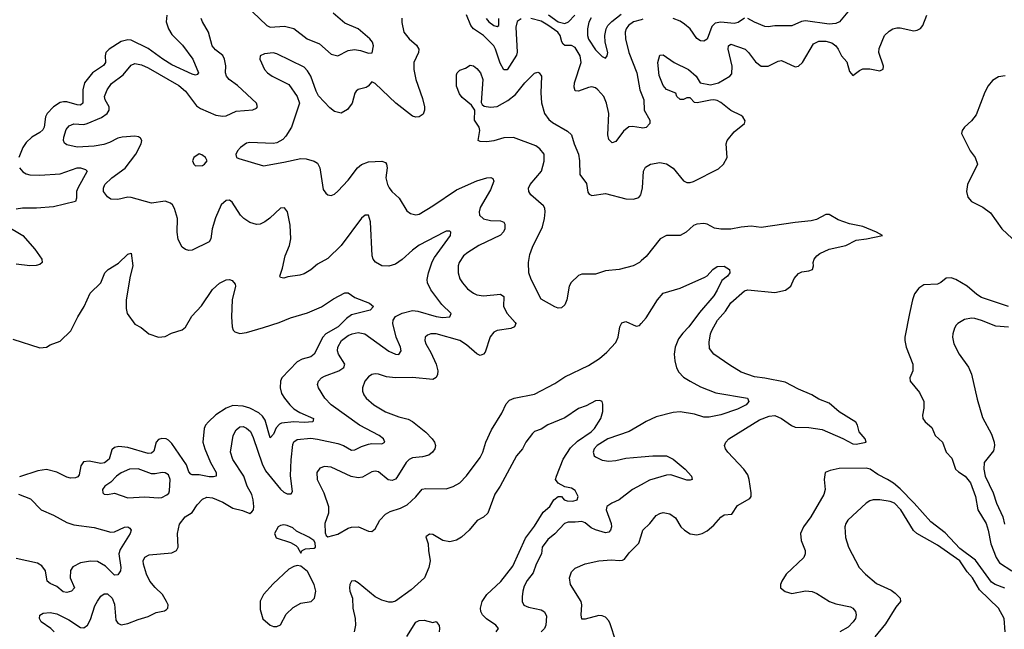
# Model space of a CAD drawing. Header units: inches. Extents: x 2001573 to 2220545, y 644482 to 846830.
# Tile 48 of 256: x 2036331 to 2042145, y 682005 to 685603. Entities that reach past the tile are written whole.
import ezdxf

# ---------------------------------------------------------------- set-up
doc = ezdxf.new("R2010")
doc.units = ezdxf.units.IN
doc.header["$MEASUREMENT"] = 0
doc.layers.add('C0638', color=7, linetype='Continuous')
doc.layers.add('C0648', color=7, linetype='Continuous')

msp = doc.modelspace()

# ---------------------------------------------------------------- linework, layer by layer
at = {"layer": 'C0638', "color": 5}
for points, elevation in [([(2037199.8, 685630), (2037196, 685590), (2037209, 685550), (2037230, 685516), (2037292.9, 685452.9), (2037352.8, 685370), (2037386, 685290), (2037379.3, 685280.7), (2037370, 685276.9), (2037350, 685282.8), (2037230, 685336.7), (2037175.7, 685370), (2037090, 685432.8), (2036990, 685483.4), (2036970, 685485), (2036930, 685474.4), (2036859.8, 685430), (2036840.1, 685410), (2036834.8, 685390), (2036837.1, 685350), (2036826.1, 685333.9), (2036760.1, 685290), (2036712.7, 685230), (2036703.2, 685190), (2036703.9, 685110), (2036690, 685099), (2036670, 685100.5), (2036610, 685118.2), (2036590, 685119.4), (2036570, 685114.6), (2036530, 685089.9), (2036493.7, 685050), (2036484.1, 685030), (2036476.1, 684970), (2036466.7, 684953.3), (2036450, 684937.6), (2036401.7, 684910), (2036370, 684878.5), (2036348.6, 684850), (2036326, 684790)], 320), ([(2037705.6, 685650), (2037790, 685568.5), (2037810, 685559.7), (2037893.8, 685566.2), (2037950, 685551.9), (2038027.7, 685490), (2038100.8, 685460.8), (2038170, 685400.5), (2038210, 685389.9), (2038270, 685421.1), (2038307, 685427), (2038342.6, 685422.6), (2038390, 685406.4), (2038412.7, 685407.3), (2038420.2, 685450), (2038413.6, 685470), (2038397.6, 685490), (2038330, 685550.2), (2038250, 685583.8), (2038182.2, 685642.2)], 340), ([(2039292, 685608), (2039267.5, 685592.5), (2039261, 685559), (2039268.7, 685411.3), (2039265.2, 685394.8), (2039210, 685307.2), (2039190, 685308.5), (2039167.3, 685347.3), (2039140.7, 685430), (2039130, 685448.8), (2039070.3, 685510.3), (2039010.3, 685550.3), (2038995.3, 685570), (2038970, 685631.7)], 360), ([(2039452.9, 685632.9), (2039510, 685590.3), (2039550, 685581.2), (2039571.4, 685590), (2039609.1, 685630.9)], 340), ([(2039704.8, 685615.2), (2039690.9, 685589.1), (2039682.9, 685550), (2039682.9, 685510), (2039690, 685487.8), (2039730, 685426.6), (2039770, 685385.4), (2039790, 685377), (2039799.5, 685390), (2039803.9, 685410), (2039788.4, 685470), (2039785.4, 685510), (2039794, 685550), (2039804.4, 685570), (2039826.6, 685593.3), (2039883.2, 685636.8)], 340), ([(2036534, 681990), (2036514.4, 682010), (2036458, 682050), (2036448, 682070), (2036450.7, 682089.3), (2036470, 682101.2), (2036510, 682103.6), (2036550, 682095.8), (2036621.6, 682061.6), (2036690, 682016.1), (2036710, 682014), (2036731.1, 682028.9), (2036750, 682062.4), (2036775.3, 682144.7), (2036789.4, 682170.6), (2036810, 682200.5), (2036830, 682214.5), (2036850, 682214), (2036876.8, 682190), (2036890, 682154), (2036898.9, 682058.9), (2036910, 682041), (2036930, 682032.7), (2036970, 682040.2), (2037030, 682063.7), (2037090, 682080.3), (2037136.3, 682103.7), (2037185.4, 682114.6), (2037198.3, 682121.7), (2037206.3, 682130), (2037207.2, 682150), (2037198.2, 682170), (2037174, 682210), (2037130, 682252.6), (2037099.8, 682290), (2037078.8, 682330), (2037061.8, 682390), (2037060.2, 682410), (2037069.3, 682430.6), (2037095.2, 682444.8), (2037230, 682457.1), (2037257.6, 682470), (2037267.6, 682490), (2037262, 682570), (2037274.1, 682625.9), (2037307.3, 682670), (2037350, 682694), (2037379.7, 682740.3), (2037410, 682774), (2037435.6, 682784.4), (2037470, 682781), (2037530, 682756.1), (2037590, 682721.2), (2037646.6, 682706.6), (2037690, 682689.8), (2037702.2, 682697.8), (2037711, 682710), (2037714.4, 682730), (2037710.1, 682770.1), (2037701.2, 682801.2), (2037674.7, 682850), (2037654.2, 682910), (2037590, 683007), (2037575.5, 683050), (2037591.8, 683150), (2037610, 683182.9), (2037630, 683199.7), (2037650, 683202.6), (2037670, 683193.5), (2037693.3, 683173.3), (2037710, 683137.6), (2037762.2, 682982.2), (2037781.4, 682941.4), (2037870, 682832.8), (2037890, 682814.4), (2037910, 682804.9), (2037934.2, 682805.8), (2037941.1, 682818.9), (2037930.7, 682910.7), (2037933.8, 683006.2), (2037944.1, 683095.9), (2037950, 683111.1), (2037970, 683125.5), (2038050, 683133), (2038090, 683128.1), (2038210, 683102.8), (2038242.4, 683090), (2038290, 683062.3), (2038310, 683064), (2038350, 683084.4), (2038390, 683097.6), (2038410, 683101.2), (2038470, 683099.7), (2038486.4, 683110), (2038478.9, 683130), (2038454, 683150), (2038337.2, 683210), (2038170.2, 683330), (2038133.2, 683370), (2038095.2, 683430), (2038090.3, 683450), (2038094.9, 683470), (2038113.7, 683490), (2038130, 683499.8), (2038214.6, 683530), (2038244.2, 683550), (2038250.2, 683570), (2038214.2, 683630), (2038207.5, 683650), (2038209.3, 683670), (2038231.1, 683710), (2038270, 683738.8), (2038293.7, 683750), (2038330, 683757.1), (2038368.2, 683750), (2038510, 683647.5), (2038550, 683629), (2038570, 683627.9), (2038583.2, 683650), (2038579.1, 683670), (2038553.9, 683730), (2038533.9, 683810), (2038536.3, 683830), (2038550, 683851.3), (2038588.4, 683871.6), (2038650, 683886.6), (2038682.6, 683882.6), (2038790, 683851.7), (2038830, 683845.4), (2038871, 683850), (2038878.4, 683870), (2038823.2, 683923.2), (2038758.3, 684010), (2038738.2, 684050), (2038737.4, 684070), (2038745.2, 684110), (2038766.2, 684173.8), (2038780.3, 684199.7), (2038875.2, 684330), (2038877.1, 684350), (2038870, 684355.8), (2038850, 684355.8), (2038837, 684350), (2038690, 684272.3), (2038650, 684243), (2038590, 684188.4), (2038550, 684161.1), (2038510, 684148.2), (2038470, 684150.3), (2038432.1, 684172.1), (2038418.9, 684190), (2038411.5, 684210), (2038401.6, 684410), (2038390, 684450.4), (2038370, 684450.3), (2038350, 684432.9), (2038228.7, 684270), (2038150, 684193.1), (2038090, 684160.3), (2038050, 684126.4), (2038010, 684103.1), (2037985.3, 684094.7), (2037913.8, 684086.2), (2037890, 684078.8), (2037870, 684082), (2037866.8, 684090), (2037882.9, 684137.1), (2037898.3, 684210), (2037923.9, 684270), (2037932.6, 684310), (2037927.2, 684390), (2037912.3, 684470), (2037894, 684494), (2037870, 684491.8), (2037808.6, 684431.4), (2037778, 684410), (2037750, 684396.5), (2037730, 684394.7), (2037690, 684406.7), (2037654.9, 684430), (2037634.9, 684450), (2037585.9, 684525.9), (2037570, 684538), (2037550, 684535.6), (2037520.4, 684510), (2037486.3, 684433.7), (2037467.3, 684370), (2037459.7, 684310), (2037450, 684293), (2037350, 684243), (2037330, 684240.7), (2037310, 684246.8), (2037290, 684261), (2037266.1, 684306.1), (2037260.3, 684350), (2037262.4, 684430), (2037245.2, 684490), (2037233.4, 684510), (2037220.7, 684520.7), (2037190, 684532.4), (2037110, 684521.3), (2036990, 684554), (2036970, 684555.6), (2036910, 684542.6), (2036870, 684544.4), (2036850, 684557.3), (2036826.7, 684590), (2036824.9, 684610), (2036834, 684630), (2036874.3, 684670), (2036953.1, 684726.9), (2037016.5, 684810), (2037048.7, 684870), (2037052, 684890), (2037044.9, 684904.9), (2037032.2, 684912.2), (2037010, 684915.5), (2036935.3, 684910), (2036910, 684904.7), (2036861.1, 684878.9), (2036827.4, 684867.4), (2036770, 684856.9), (2036670, 684851.2), (2036610, 684864.4), (2036594.6, 684874.6), (2036588.9, 684890), (2036591.6, 684910), (2036605.5, 684954.5), (2036623.2, 684976.8), (2036636.1, 684983.9), (2036651.6, 684988.4), (2036710, 684985.6), (2036730, 684990.7), (2036813.5, 685026.5), (2036848.4, 685050), (2036859.1, 685070), (2036858.4, 685090), (2036836.6, 685130), (2036832.2, 685150), (2036847.1, 685190), (2036873.8, 685226.2), (2036941.4, 685278.6), (2036990, 685335.6), (2037010, 685345.7), (2037050, 685336.8), (2037090, 685318.8), (2037270, 685215.3), (2037310, 685180.7), (2037374.9, 685094.9), (2037398.8, 685078.8), (2037490, 685039.4), (2037530, 685033.2), (2037550, 685037), (2037610, 685063), (2037707.9, 685072.1), (2037730, 685082), (2037734.9, 685090), (2037728.7, 685110), (2037616.1, 685216.1), (2037567.4, 685250), (2037551.6, 685270), (2037546.3, 685290), (2037548.8, 685331.2), (2037540.7, 685370), (2037530, 685391.7), (2037486.6, 685426.6), (2037466.9, 685450), (2037445, 685530), (2037410.2, 685590), (2037403.2, 685610)], 340), ([(2038587.1, 685612.9), (2038587.2, 685587.2), (2038598.4, 685530), (2038630.3, 685490), (2038674.1, 685454.1), (2038686.9, 685430), (2038685.8, 685410), (2038659.1, 685350), (2038657.7, 685310), (2038669.2, 685250), (2038710, 685139.1), (2038721.1, 685090), (2038722, 685070), (2038713.8, 685046.2), (2038689.1, 685030.9), (2038670, 685028.6), (2038650, 685034.7), (2038551.1, 685110), (2038430, 685227.3), (2038410, 685237.2), (2038388.9, 685211.1), (2038376.7, 685203.3), (2038330, 685192.4), (2038317.4, 685182.6), (2038310.4, 685170), (2038294.9, 685110), (2038266.4, 685073.6), (2038230, 685052.8), (2038190, 685061.3), (2038162.4, 685082.4), (2038094.9, 685154.9), (2038080.9, 685180.9), (2038050, 685269.3), (2038030, 685302), (2038010, 685322.4), (2037850, 685402), (2037827, 685407), (2037777.4, 685402.6), (2037750.7, 685390), (2037748.5, 685371.5), (2037776.5, 685310), (2037794, 685290), (2037821.6, 685270), (2037920.6, 685220.6), (2037969.3, 685150), (2037983.7, 685110), (2037935.6, 684970), (2037903.2, 684916.7), (2037883.9, 684896.1), (2037850, 684876.4), (2037827.3, 684872.7), (2037690, 684878.8), (2037670, 684874), (2037634, 684850), (2037616.4, 684830), (2037607.5, 684807.5), (2037611, 684790), (2037624.4, 684784.4), (2037770, 684741.3), (2037890, 684761.7), (2037990, 684784.7), (2038022.6, 684782.6), (2038068.9, 684768.9), (2038090, 684757.3), (2038102.6, 684730), (2038122, 684602), (2038139, 684579), (2038150, 684570.6), (2038170, 684564.9), (2038190, 684573.4), (2038210, 684590.6), (2038270, 684657.1), (2038324.8, 684730), (2038350, 684749.2), (2038390, 684765.2), (2038470, 684769.1), (2038490, 684760.3), (2038497.7, 684750), (2038501.2, 684730), (2038493.4, 684670), (2038502.8, 684630), (2038511.8, 684611.8), (2038527.4, 684590), (2038571.6, 684550), (2038616, 684476), (2038638.7, 684458.7), (2038670, 684452.2), (2038690, 684456.5), (2038770, 684504), (2038910, 684599.7), (2039030, 684652.1), (2039090, 684670.1), (2039111.9, 684671.9), (2039125.5, 684665.5), (2039130.2, 684650), (2039110, 684598.9), (2039050, 684495.1), (2039044.1, 684470), (2039046.7, 684450), (2039070, 684428.1), (2039110, 684418.2), (2039170, 684415.9), (2039189.1, 684409.1), (2039195.8, 684395.8), (2039194.7, 684370), (2039188.6, 684351.4), (2039170, 684332), (2039042.4, 684270), (2038976.5, 684230), (2038952.4, 684210), (2038926.5, 684170), (2038920.2, 684150), (2038919.1, 684110), (2038930, 684073.4), (2038944.6, 684050), (2038975.9, 684015.9), (2039010, 683989.1), (2039030, 683979.7), (2039070, 683974), (2039170, 683982.8), (2039188.8, 683970), (2039187.2, 683910), (2039210.2, 683870), (2039256.7, 683816.7), (2039260.3, 683810), (2039252.9, 683790), (2039230, 683780.3), (2039150.2, 683769.8), (2039130, 683759.1), (2039108.8, 683731.2), (2039078.5, 683641.5), (2039070, 683628.6), (2039050, 683622.4), (2039030, 683631.9), (2038970, 683685.3), (2038930, 683710.5), (2038790, 683749.8), (2038758, 683750), (2038738, 683742), (2038724.9, 683730), (2038723.6, 683710), (2038729.1, 683690), (2038758.4, 683638.4), (2038789.4, 683570), (2038800.5, 683530), (2038798.7, 683510), (2038790, 683491.2), (2038770, 683480.2), (2038651.1, 683491.2), (2038550, 683489.1), (2038496.4, 683496.4), (2038450, 683512.2), (2038430, 683514), (2038410, 683509.7), (2038390, 683496.3), (2038369.1, 683470), (2038355.6, 683430), (2038355.6, 683410), (2038362.7, 683390), (2038377.4, 683370), (2038422, 683330), (2038490, 683289.2), (2038570, 683259.4), (2038625.5, 683245.5), (2038651.3, 683231.3), (2038730, 683169.2), (2038767.1, 683130), (2038780.8, 683110), (2038786.7, 683090), (2038782, 683070), (2038768.7, 683050), (2038746.5, 683033.5), (2038710, 683023.5), (2038650, 683016.8), (2038630, 683008.1), (2038613.1, 682990), (2038558.4, 682901.6), (2038550, 682892.4), (2038530, 682883.9), (2038507.5, 682887.5), (2038450, 682934), (2038430, 682938.3), (2038410, 682935.4), (2038355.9, 682904.1), (2038330, 682899.2), (2038287.6, 682907.6), (2038170, 682961.5), (2038130, 682966.9), (2038103.5, 682956.5), (2038085.5, 682930), (2038087.9, 682890), (2038126.9, 682810), (2038155.2, 682730), (2038154.6, 682690), (2038131.8, 682630), (2038134, 682574), (2038139.6, 682559.6), (2038150, 682551.3), (2038210, 682566), (2038270, 682601.6), (2038290, 682608.4), (2038330.5, 682610.5), (2038390, 682584.7), (2038410, 682582), (2038430, 682598), (2038458, 682650), (2038490, 682685.7), (2038519.3, 682700.7), (2038580.3, 682719.7), (2038619.4, 682740.6), (2038670, 682788), (2038707.3, 682832.8), (2038730, 682837.4), (2038850, 682833.7), (2038890.9, 682849.1), (2038929.7, 682870.3), (2038970, 682910.5), (2039050, 683019.3), (2039065.7, 683050), (2039082.7, 683110), (2039116.9, 683183.1), (2039178.2, 683281.8), (2039203.5, 683336.5), (2039222.4, 683357.6), (2039250, 683369.2), (2039370, 683392.4), (2039490, 683456), (2039550, 683495.6), (2039690, 683563.1), (2039755.4, 683604.6), (2039798.2, 683641.8), (2039850, 683699.1), (2039864.4, 683730), (2039875.1, 683790), (2039885.8, 683814.2), (2039910, 683823.1), (2039970, 683794.4), (2039990, 683799.3), (2040000, 683810.4)], 360), ([(2039085.6, 685610), (2039101.6, 685590), (2039130, 685569.9), (2039150, 685562.5), (2039160.2, 685570), (2039159.6, 685610)], 340), ([(2040000, 684965.7), (2039950, 684973.7), (2039928.3, 684971.7), (2039895.3, 684944.7), (2039850, 684885.1), (2039830, 684877), (2039810, 684897.2), (2039803.5, 684923.5), (2039809.2, 685050), (2039796.3, 685110), (2039779.1, 685150), (2039744.8, 685190), (2039730, 685200.7), (2039710, 685207.1), (2039690, 685204.2), (2039630, 685181.1), (2039610, 685184), (2039605.2, 685205.2), (2039607.8, 685230), (2039645.4, 685350), (2039639.6, 685390), (2039610, 685440.3), (2039590, 685451.3), (2039550, 685450.9), (2039539.6, 685459.6), (2039531.9, 685471.9), (2039523.1, 685510), (2039508.2, 685530), (2039450, 685572.2), (2039410, 685595), (2039350, 685610.5)], 360), ([(2040000, 685603.2), (2039955.5, 685590), (2039925.7, 685570), (2039911.6, 685550), (2039906.4, 685530), (2039907.6, 685490), (2039926.7, 685410), (2039975, 685290), (2039992.3, 685190), (2040000, 685170.8)], 360), ([(2040000, 684179.4), (2039990, 684170.4), (2039954, 684150), (2039870, 684128.2), (2039790, 684122), (2039730, 684102.3), (2039650, 684102.4), (2039630, 684092.7), (2039587.9, 684052.1), (2039575.6, 684030), (2039561.6, 683950), (2039550, 683920.7), (2039530, 683903), (2039510, 683901.6), (2039490, 683908), (2039410, 683953.4), (2039351.8, 684070), (2039337.1, 684110), (2039334.3, 684170), (2039342.2, 684217.8), (2039358.8, 684261.2), (2039418.6, 684381.4), (2039430.2, 684429.8), (2039433.4, 684470), (2039431.3, 684491.3), (2039424.4, 684504.4), (2039350, 684570.7), (2039337.1, 684590), (2039335.5, 684610), (2039346, 684630), (2039412.2, 684710), (2039427.7, 684767.7), (2039426.8, 684810), (2039401.6, 684841.6), (2039379.2, 684859.2), (2039247.3, 684907.3), (2039190, 684906), (2039130, 684888.8), (2039090, 684883.1), (2039050, 684884), (2039038, 684890), (2039047.7, 684950), (2039044, 684970), (2039017.3, 685010), (2039018, 685070), (2038999.1, 685099.1), (2038943.4, 685143.4), (2038926.9, 685166.9), (2038910.4, 685210.4), (2038910, 685278), (2038914, 685290), (2038930, 685306), (2038962.8, 685317.2), (2038990, 685334.5), (2039010, 685331.6), (2039030, 685314.5), (2039051.3, 685290), (2039065.6, 685250), (2039055.3, 685115.3), (2039062, 685102), (2039073.6, 685093.6), (2039110, 685086.6), (2039150, 685091.3), (2039214.1, 685125.9), (2039257.9, 685162.1), (2039313.7, 685230), (2039370, 685287.8), (2039390, 685294.2), (2039397.6, 685290), (2039411.5, 685270), (2039408.8, 685171.2), (2039412.1, 685112.1), (2039429.8, 685049.8), (2039455.2, 685015.2), (2039476.4, 684996.4), (2039565.3, 684945.3), (2039590, 684924), (2039605.6, 684870), (2039630.7, 684810.7), (2039637.3, 684770), (2039638, 684690), (2039676.8, 684636.8), (2039685.9, 684585.9), (2039693.4, 684573.4), (2039710, 684565.7), (2039790, 684577.2), (2039910, 684545.7), (2039955.3, 684544.7), (2039986, 684554), (2039998, 684570), (2040000, 684577.7)], 380), ([(2036329.2, 684729.2), (2036350, 684705.7), (2036370, 684693), (2036390, 684687.9), (2036450, 684686), (2036570, 684692.8), (2036670, 684729.4), (2036690, 684728.4), (2036719.1, 684719.1), (2036730.2, 684710), (2036673.6, 684610), (2036666.9, 684590), (2036667.1, 684550), (2036660.9, 684530), (2036530, 684498.3), (2036429.4, 684490.6), (2036348.3, 684491.7), (2036310, 684485.9)], 320), ([(2036246.7, 684390), (2036350.2, 684330), (2036420.2, 684250), (2036461.5, 684190), (2036463.1, 684170), (2036450, 684158), (2036428.2, 684151.8), (2036390, 684150.8), (2036310, 684159.8)], 320), ([(2036290, 683717.6), (2036450, 683667), (2036488.4, 683671.6), (2036510, 683684.4), (2036570, 683706.4), (2036632.1, 683767.9), (2036673.5, 683850), (2036711.2, 683910), (2036747.3, 683990), (2036809.6, 684050), (2036832.8, 684110), (2036853.6, 684130), (2036914.1, 684165.9), (2036970, 684220.5), (2036990, 684224.7), (2036998.6, 684150), (2036984, 684090), (2036960.1, 683950), (2036958.9, 683898.9), (2036964.6, 683870), (2037010, 683807), (2037047.4, 683787.4), (2037094, 683750), (2037150, 683730.4), (2037190, 683732.7), (2037227.3, 683752.7), (2037290, 683772.9), (2037310, 683787.8), (2037347.1, 683852.9), (2037404.6, 683915.4), (2037470, 684011.4), (2037510, 684049.1), (2037550, 684068.9), (2037570, 684070.3), (2037585.1, 684065.1), (2037603.2, 684043.2), (2037606, 684030), (2037585.4, 683950), (2037581.4, 683850), (2037585, 683790), (2037591.1, 683771.1), (2037601.6, 683761.6), (2037630, 683752), (2037670, 683758), (2037770, 683787.1), (2037863.9, 683816.1), (2037930, 683843.5), (2038030, 683873.2), (2038112.2, 683907.8), (2038184.7, 683955.3), (2038250, 683990.5), (2038270, 683990.5), (2038310, 683963.1), (2038396, 683930), (2038420.7, 683910), (2038400.7, 683890), (2038290, 683860.7), (2038260, 683840), (2038212.3, 683790), (2038139.2, 683750), (2038121.2, 683730), (2038070, 683628.7), (2038050, 683613.3), (2037999.2, 683600.8), (2037970, 683584.6), (2037878.4, 683490), (2037870.2, 683470), (2037868.2, 683430), (2037877.4, 683397.4), (2037894.4, 683370), (2037925.4, 683330), (2037950, 683306.7), (2037985.2, 683285.2), (2038064.9, 683250), (2038061, 683230), (2038010, 683225.2), (2037950, 683230.5), (2037877.3, 683222.7), (2037864.4, 683215.6), (2037845.9, 683194), (2037830, 683157), (2037810, 683135.1), (2037779.8, 683239.8), (2037764.2, 683264.2), (2037742.9, 683282.9), (2037690, 683310.7), (2037650, 683323.4), (2037590, 683326.9), (2037550, 683311.2), (2037490, 683271.3), (2037445.2, 683230), (2037428, 683210), (2037419.8, 683190), (2037412.5, 683110), (2037423.7, 683070), (2037457.2, 682990), (2037490.2, 682930), (2037491.8, 682910), (2037474.4, 682905.6), (2037450, 682906), (2037390, 682917.7), (2037350, 682917), (2037341.7, 682921.7), (2037330, 682934.7), (2037315.6, 682975.6), (2037230, 683102), (2037210, 683122), (2037195.1, 683130), (2037170, 683132.4), (2037150, 683125), (2037136.1, 683110), (2037122.8, 683057.2), (2037110, 683044.3), (2037090, 683043), (2036970, 683079.4), (2036916.1, 683083.9), (2036890, 683078.1), (2036875.5, 683064.5), (2036860.1, 683010), (2036832.5, 682987.5), (2036810, 682984.2), (2036741.3, 682998.7), (2036707, 682993), (2036691.9, 682970), (2036681.9, 682918.1), (2036674.3, 682905.7), (2036661, 682899), (2036630, 682897.4), (2036610, 682903.1), (2036550, 682933.4), (2036490, 682947.7), (2036438.9, 682941.1), (2036330, 682906.3)], 320), ([(2039144.2, 681990), (2039158, 682010), (2039141.5, 682030), (2039087.4, 682067.4), (2039064.6, 682090), (2039054.4, 682110), (2039052.6, 682130), (2039061.5, 682170), (2039088.8, 682210), (2039171.8, 682288.2), (2039241.8, 682378.2), (2039316.9, 682543.1), (2039370, 682614.4), (2039422.8, 682697.2), (2039460.7, 682730), (2039484.4, 682770), (2039510, 682789.5), (2039530, 682789.3), (2039546.6, 682770), (2039564.1, 682764.1), (2039597.9, 682762.1), (2039623.1, 682770), (2039628.9, 682790), (2039610, 682823.7), (2039590, 682837.6), (2039550, 682845.5), (2039510, 682868.8), (2039495.6, 682890), (2039499.6, 682910), (2039539.4, 683010), (2039583.5, 683076.5), (2039624, 683116), (2039704.9, 683170), (2039724.9, 683190), (2039762.8, 683250), (2039774.8, 683290), (2039774, 683334), (2039770.6, 683350.6), (2039755.5, 683355.5), (2039730, 683353.7), (2039674.9, 683325.1), (2039630, 683308.8), (2039550, 683252.8), (2039450, 683211.9), (2039410, 683187.4), (2039370, 683172), (2039358, 683162), (2039320.4, 683110), (2039299.2, 683070), (2039265.3, 683030), (2039167.7, 682850), (2039137.3, 682802.7), (2039095.7, 682690), (2039070, 682667.6), (2039032, 682648), (2038984.5, 682590), (2038939.8, 682550), (2038910, 682532), (2038870, 682522.3), (2038830, 682530.2), (2038770, 682564.6), (2038750, 682566.7), (2038730, 682550.4), (2038743.1, 682510), (2038743.9, 682470), (2038753.7, 682410), (2038747, 682370), (2038721, 682310), (2038642.4, 682237.6), (2038550, 682172), (2038530, 682164.9), (2038510, 682164.9), (2038470, 682176.5), (2038430, 682196.1), (2038330, 682280.3), (2038310, 682291.6), (2038289.7, 682290.3), (2038280.4, 682270), (2038279.3, 682250), (2038281.2, 682230), (2038295.8, 682190), (2038298.7, 682130), (2038311.4, 682070), (2038313.6, 682030), (2038305.1, 681990)], 340), ([(2040000, 683213.8), (2039930, 683173.8), (2039802.7, 683130), (2039741.5, 683090), (2039722.3, 683070), (2039717, 683050), (2039723.1, 683030), (2039730, 683023.7), (2039770, 683004.6), (2039810, 682998.6), (2039850, 683000.9), (2039910, 683016.1), (2040000, 683024)], 360), ([(2040000, 682857.9), (2039950.2, 682830), (2039871, 682769), (2039826.7, 682750), (2039797.7, 682730), (2039794.4, 682710), (2039823.5, 682630), (2039826.2, 682610), (2039820.2, 682590), (2039810, 682579.2), (2039790, 682574.4), (2039730, 682592.1), (2039704.3, 682604.3), (2039670, 682633.6), (2039650, 682641.5), (2039610, 682637), (2039570, 682638.7), (2039547.4, 682630), (2039490.1, 682569.8), (2039450, 682536.1), (2039415.9, 682490), (2039412.6, 682450), (2039380.8, 682390), (2039362, 682338), (2039326.7, 682293.3), (2039310, 682259.6), (2039301, 682230), (2039297.6, 682197.6), (2039297.4, 682170), (2039307.1, 682147.1), (2039335.4, 682135.4), (2039410, 682119.8), (2039430, 682108.8), (2039442.3, 682082.3), (2039438.3, 682030), (2039430, 682009.7), (2039410.1, 681989.9)], 360), ([(2036323.2, 682803.2), (2036395, 682775), (2036458.7, 682710), (2036530, 682679.8), (2036610, 682635.4), (2036650, 682622.7), (2036770, 682606.7), (2036870, 682579.6), (2036890, 682580.3), (2036950, 682608.8), (2036970, 682610.3), (2036982, 682602), (2036988.5, 682590), (2036982.7, 682570), (2036924.2, 682475.8), (2036916.6, 682450), (2036927.9, 682370), (2036926.7, 682350), (2036910, 682327.3), (2036890, 682325.7), (2036837.8, 682377.8), (2036790, 682405), (2036748.4, 682408.4), (2036690, 682396.9), (2036645.3, 682374.7), (2036630, 682352.2), (2036628.5, 682310), (2036654.2, 682250), (2036637.7, 682230), (2036610, 682222.9), (2036587.3, 682227.3), (2036550, 682257.5), (2036510, 682275.8), (2036492.5, 682290), (2036483, 682350), (2036460.9, 682380.9), (2036436.1, 682396.1), (2036310, 682422.6)], 320), ([(2039850, 681936.3), (2039818.2, 682038.2), (2039810, 682055.5), (2039790, 682077.6), (2039770, 682085.7), (2039750, 682086), (2039670, 682064.9), (2039650, 682066), (2039645.5, 682090), (2039650.4, 682150), (2039646, 682170), (2039583.8, 682270), (2039577.1, 682310), (2039590, 682344), (2039610, 682366), (2039670, 682391.2), (2039750, 682409.6), (2039825.1, 682414.9), (2039870, 682410.9), (2039890, 682412.6), (2039901.3, 682418.7), (2039930, 682456.3), (2039986, 682514), (2040000, 682557.8)], 380), ([(2038617.3, 681962.7), (2038670, 682048.2), (2038690, 682057), (2038718.8, 682058.8), (2038770, 682046), (2038790, 682052), (2038807.1, 682027.1), (2038810.7, 682010), (2038807.3, 681990)], 320)]:
    msp.add_lwpolyline(points, dxfattribs=dict(at, elevation=elevation))
for points, elevation in [([(2037390, 684811.3), (2037359.1, 684790), (2037350.8, 684770), (2037358.8, 684750), (2037370, 684740.7), (2037410, 684742.8), (2037422, 684750), (2037438, 684770), (2037428.7, 684790), (2037406.3, 684806.3)], 360), ([(2037030, 682953.3), (2036978.8, 682950), (2036930, 682929.8), (2036903.2, 682910), (2036870, 682874.3), (2036834, 682850), (2036819.3, 682830), (2036821.6, 682810), (2036830, 682803.7), (2036850, 682801.1), (2036890, 682808.7), (2036970, 682782.2), (2037070, 682786.5), (2037150, 682781.1), (2037170, 682784.2), (2037200.7, 682799.3), (2037210.9, 682809.1), (2037216.4, 682823.6), (2037219.2, 682890), (2037210, 682916.2), (2037190, 682929.7), (2037171.7, 682931.7), (2037130, 682922.9), (2037110, 682923.2)], 340), ([(2037890, 682622), (2037870, 682618.4), (2037857.3, 682610), (2037836.3, 682570), (2037846, 682546), (2037930, 682517.3), (2037960.7, 682500.7), (2037971.3, 682490), (2037990, 682454), (2037998, 682470), (2038019.3, 682480.7), (2038070, 682484.7), (2038078, 682490), (2038076.4, 682516.4), (2038068, 682530), (2038039, 682550), (2037965.1, 682585.1), (2037943.7, 682603.7), (2037910, 682618.4)], 360), ([(2037970, 682381.2), (2037950, 682376), (2037920.6, 682359.4), (2037826.7, 682273.3), (2037770.3, 682210), (2037750.5, 682170.5), (2037750, 682122), (2037767, 682067), (2037810, 682030.7), (2037830, 682022), (2037850, 682022), (2037870, 682030.8), (2037905.3, 682094.7), (2037945.5, 682134.5), (2037990, 682158.8), (2038051.1, 682168.9), (2038071.8, 682190), (2038078.9, 682230), (2038069.7, 682270), (2038030, 682346), (2037990, 682379)], 360)]:
    msp.add_lwpolyline(points, close=True, dxfattribs=dict(at, elevation=elevation))
at = {"layer": 'C0648', "color": 5}
for points, elevation in [([(2040000, 684577.7), (2040008.7, 684611.3), (2040014, 684710), (2040026.6, 684733.4), (2040056, 684750), (2040110, 684761.1), (2040150, 684751.9), (2040190, 684727.4), (2040250, 684653), (2040270, 684643.5), (2040290, 684642.6), (2040310, 684648.4), (2040457.7, 684722.3), (2040487.6, 684750), (2040508.9, 684790), (2040501.5, 684870), (2040509, 684890), (2040550, 684941.1), (2040610.4, 684990), (2040613.8, 685006.2), (2040600.4, 685030), (2040590, 685038.7), (2040530, 685067.8), (2040470, 685115.6), (2040450, 685125.8), (2040430, 685130.9), (2040410, 685129.3), (2040332.1, 685112.1), (2040315.5, 685115.5), (2040290, 685142), (2040270, 685142), (2040250, 685132), (2040230, 685132), (2040211.1, 685151.1), (2040206, 685170), (2040150, 685192.4), (2040130, 685214.9), (2040106.5, 685273.5), (2040099.5, 685350), (2040110, 685393.2), (2040130, 685397), (2040196, 685350), (2040279.5, 685310), (2040326, 685270), (2040349, 685230), (2040410, 685218.2), (2040457, 685230), (2040523.8, 685270), (2040535.4, 685284.6), (2040537.8, 685330), (2040514.6, 685430), (2040517.1, 685450), (2040530, 685459.7), (2040613.7, 685430), (2040635.1, 685410), (2040675.5, 685355.5), (2040710, 685329.8), (2040750, 685329), (2040810, 685359.1), (2040830, 685363.1), (2040910, 685325.1), (2040930, 685328.7), (2040952.9, 685350), (2041019, 685461), (2041050, 685476.4), (2041090, 685477.7), (2041126.2, 685466.2), (2041150, 685449.7), (2041164.5, 685430), (2041183, 685390), (2041215.3, 685355.3), (2041230, 685297.2), (2041250, 685274), (2041290, 685304.4), (2041310, 685313.3), (2041350, 685314.2), (2041410, 685302), (2041428.6, 685311.4), (2041431.1, 685330), (2041403.8, 685410), (2041405.6, 685434.4), (2041438, 685510), (2041464.2, 685535.8), (2041487.2, 685550), (2041510, 685555.7), (2041530, 685554.7), (2041610, 685537.4), (2041630, 685540.8), (2041650, 685552.4), (2041663.2, 685570), (2041686.7, 685630)], 380), ([(2041220.4, 685650), (2041172.4, 685590), (2041150, 685582), (2041110, 685577), (2040970, 685596.7), (2040946.6, 685593.4), (2040890, 685566.6), (2040790, 685567.4), (2040750, 685562), (2040730, 685564.3), (2040670, 685588.5), (2040630, 685611.2)], 360), ([(2040010, 685606.2), (2040000, 685603.2)], 360), ([(2040610, 685612), (2040573, 685587), (2040550, 685581.4), (2040471.4, 685588.6), (2040436.5, 685583.5), (2040417, 685563), (2040390.8, 685489.2), (2040370, 685477.7), (2040350, 685479.2), (2040330, 685492.1), (2040289.1, 685550), (2040257.2, 685577.2), (2040230, 685594.5), (2040190, 685609.9)], 360), ([(2042150, 685272), (2042110, 685267.1), (2042075.1, 685244.9), (2042050, 685213.6), (2042030, 685176.2), (2041978.1, 685041.9), (2041950, 685005.6), (2041910.6, 684970), (2041896.3, 684950), (2041891, 684931), (2041943.8, 684830), (2041972.7, 684790), (2041986, 684750), (2041927.2, 684630), (2041921.1, 684590), (2041930, 684556), (2041950.4, 684530), (2042017.2, 684497.2), (2042063.4, 684463.4), (2042130.2, 684370), (2042192, 684312)], 420), ([(2040000, 685170.8), (2040016.4, 685130), (2040019, 685070), (2040052.4, 685010), (2040051, 684990), (2040030, 684967.3), (2040010, 684964.1), (2040000, 684965.7)], 360), ([(2040000, 682557.8), (2040010.3, 682590), (2040052.4, 682630), (2040090, 682678), (2040110, 682689.5), (2040130, 682694.5), (2040170, 682687.3), (2040202.6, 682662.6), (2040235.1, 682610), (2040255.4, 682590), (2040290, 682569), (2040330, 682563.2), (2040361.6, 682570), (2040390, 682586.4), (2040430, 682619.8), (2040470, 682666.4), (2040490, 682681.8), (2040535.5, 682684.5), (2040570, 682735.4), (2040642.4, 682777.6), (2040650.3, 682790), (2040650.2, 682810), (2040638.9, 682890), (2040630, 682916.5), (2040606.2, 682950), (2040513.1, 683050), (2040498.7, 683070), (2040493.4, 683090), (2040499.5, 683110), (2040518.7, 683130), (2040699.2, 683240.8), (2040756.1, 683263.9), (2040790, 683267.8), (2040829.2, 683250), (2040888.3, 683208.3), (2040910, 683198.4), (2040990, 683196.4), (2041070, 683183.8), (2041191.6, 683131.6), (2041250, 683100.5), (2041270, 683099), (2041328.5, 683110), (2041322.8, 683130), (2041288.4, 683170), (2041278, 683210), (2041267.6, 683227.6), (2041169, 683289), (2041110, 683340.2), (2041050, 683363.2), (2041008.8, 683390), (2040930, 683423.2), (2040850, 683463.7), (2040731.4, 683488.6), (2040670, 683495), (2040590, 683522.9), (2040523.7, 683563.7), (2040430.2, 683630.2), (2040403.4, 683663.4), (2040401.1, 683701.1), (2040409.1, 683749.1), (2040417.1, 683770), (2040452, 683830), (2040497.8, 683882.2), (2040530, 683932.4), (2040610, 684004), (2040630, 684009.7), (2040790, 683994), (2040853.3, 684006.7), (2040884.6, 684030), (2040903.6, 684076.4), (2040930, 684106.2), (2040950, 684115.8), (2040990, 684121.6), (2041011.7, 684130), (2041018.6, 684150), (2041016.9, 684170), (2041022.2, 684190), (2041037.3, 684210), (2041055.7, 684224.3), (2041110, 684249), (2041208.7, 684270), (2041270, 684302.6), (2041331.3, 684310), (2041424.7, 684330), (2041391, 684350), (2041310, 684382.3), (2041230, 684398.9), (2041163.1, 684423.1), (2041110, 684454.3), (2041090, 684454), (2041035.7, 684424.3), (2041004.1, 684415.9), (2040910, 684407.1), (2040710, 684377.1), (2040650, 684384.2), (2040590, 684378.6), (2040530, 684367), (2040470, 684366.3), (2040434, 684374), (2040390, 684396.4), (2040370, 684401.3), (2040330, 684395.8), (2040310, 684388.2), (2040266, 684350), (2040230, 684330.4), (2040150, 684330.3), (2040112.3, 684310), (2040030, 684206.4), (2040000, 684179.4)], 380), ([(2040000, 683810.4), (2040030, 683843.8), (2040097.4, 683950), (2040130, 683988.5), (2040230, 684018.6), (2040376.6, 684083.4), (2040390, 684091.7), (2040422.7, 684130), (2040450, 684147.6), (2040490, 684148.4), (2040522.4, 684130), (2040524.7, 684110), (2040510.2, 684090), (2040476, 684064), (2040450, 684006.2), (2040430, 683973.8), (2040344.2, 683875.8), (2040282, 683790), (2040246, 683754), (2040220.5, 683719.5), (2040200.4, 683670), (2040196.3, 683630), (2040198.4, 683590), (2040209, 683549), (2040223.1, 683523.1), (2040250, 683494.2), (2040289, 683469), (2040350, 683436.3), (2040441.6, 683401.6), (2040627.7, 683370), (2040636.9, 683350), (2040620.3, 683330), (2040570, 683304.1), (2040470, 683270.9), (2040402.9, 683257.1), (2040370, 683257.2), (2040314.8, 683274.8), (2040230, 683289.5), (2040190, 683284.4), (2040090, 683259.6), (2040030, 683231), (2040000, 683213.8)], 360), ([(2042170, 683910.4), (2042010, 683963.7), (2041981.8, 683981.8), (2041924.6, 684030), (2041858, 684070), (2041830, 684080.2), (2041801.7, 684078.3), (2041770, 684052.4), (2041750, 684043.1), (2041670, 684038.4), (2041640.2, 684019.7), (2041615.1, 683984.9), (2041602.6, 683950), (2041584.6, 683870), (2041558, 683730), (2041558, 683710), (2041565.5, 683670), (2041605.5, 683570), (2041604.9, 683530), (2041587.7, 683490), (2041588, 683470), (2041643.5, 683403.5), (2041669.1, 683350), (2041669.2, 683310.8), (2041662, 683270), (2041664.4, 683250), (2041678, 683230), (2041716.1, 683196.1), (2041737, 683150), (2041779.6, 683110), (2041802, 683050), (2041835.6, 683015.6), (2041856.6, 682950), (2041874.1, 682934.1), (2041914.3, 682910), (2041944.2, 682870), (2041975.2, 682790), (2041988.7, 682710), (2042036.9, 682630), (2042049.6, 682590), (2042064.4, 682510), (2042095.9, 682430), (2042117.1, 682397.1), (2042190, 682351.4)], 420), ([(2042170, 683788.2), (2042093.9, 683793.9), (2042010, 683828.9), (2041970, 683839.8), (2041950, 683840.9), (2041910, 683833.7), (2041870, 683811.3), (2041860.4, 683799.6), (2041850, 683782.7), (2041841.5, 683750), (2041839.6, 683730), (2041846.5, 683690), (2041878, 683630), (2041932.7, 683552.7), (2041951.9, 683511.9), (2041983.7, 683363.7), (2042016.3, 683256.3), (2042070, 683156.3), (2042084.7, 683110), (2042086.9, 683090), (2042080.6, 683059.4), (2042026.5, 682990), (2042023.2, 682950), (2042032, 682910), (2042079, 682810), (2042099.3, 682750), (2042136.1, 682670), (2042146.5, 682626.5)], 440), ([(2040000, 683024), (2040070.1, 683030.1), (2040150, 683029.4), (2040190, 683010.2), (2040260.9, 682950), (2040298, 682910), (2040301, 682890), (2040290, 682885.1), (2040270, 682885.1), (2040176.3, 682916.3), (2040150, 682915.4), (2040050, 682886), (2040000, 682857.9)], 360), ([(2042147.4, 682247.4), (2042090, 682269), (2042070, 682282.8), (2041973.7, 682413.7), (2041881.5, 682481.5), (2041794.7, 682574.6), (2041710, 682639.9), (2041613.4, 682750), (2041530, 682835.1), (2041490, 682867.3), (2041455.5, 682890), (2041398.2, 682918.2), (2041352, 682950), (2041330, 682955.9), (2041170, 682954.2), (2041117.2, 682942.8), (2041086.8, 682930), (2041081.3, 682890), (2041086, 682830), (2041079.4, 682800.6), (2041001.5, 682670), (2040959.6, 682610), (2040942, 682570), (2040944.4, 682530), (2040968.1, 682470), (2040969.1, 682450), (2040960.2, 682430), (2040857.6, 682330), (2040830.6, 682290), (2040824, 682270), (2040824, 682250), (2040850, 682228.4), (2040890, 682217.6), (2040970, 682232.8), (2041010, 682229.1), (2041037.5, 682217.5), (2041113.4, 682170), (2041150, 682156.2), (2041237.3, 682137.3), (2041250.1, 682130.1), (2041265.5, 682110), (2041270.9, 682090), (2041265.4, 682070), (2041252.1, 682050), (2041222, 682018), (2041173.8, 681990)], 420), ([(2042149.3, 681990), (2042142.9, 682070), (2042110, 682129.9), (2041998.9, 682238.9), (2041956.2, 682310), (2041924.8, 682344.8), (2041881.4, 682410), (2041750, 682501.4), (2041628.2, 682570), (2041609.2, 682589.2), (2041534.6, 682710), (2041497.3, 682750), (2041470, 682760.7), (2041410, 682768.8), (2041370, 682768.7), (2041350, 682763.1), (2041329.5, 682750.5), (2041220.3, 682650), (2041208, 682630), (2041203.6, 682610), (2041207.1, 682547.1), (2041225.7, 682490), (2041288.2, 682370), (2041325.5, 682330), (2041390, 682275.8), (2041475.9, 682235.9), (2041499.4, 682219.4), (2041530.4, 682190), (2041532.4, 682170), (2041504.6, 682135.4), (2041442.6, 682037.4), (2041379.6, 681960.4)], 440)]:
    msp.add_lwpolyline(points, dxfattribs=dict(at, elevation=elevation))

doc.saveas('drawing.dxf')
